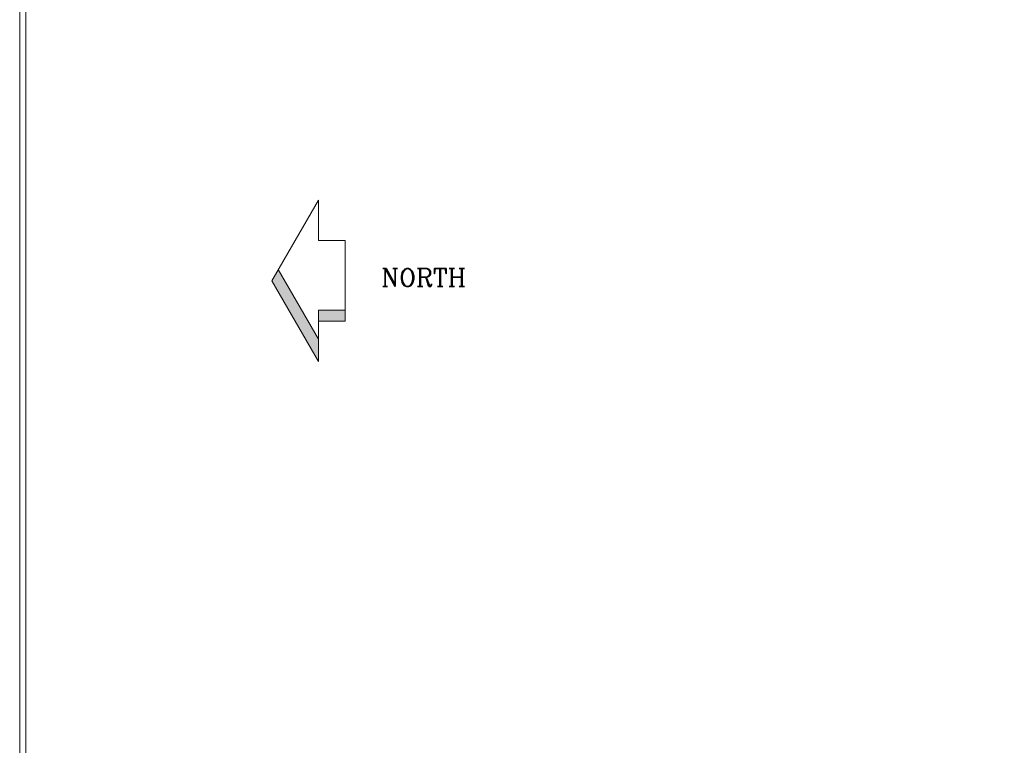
# Model space of a CAD drawing. Header units: inches. Extents: x 0 to 1544102, y 0 to 23144100.
# Tile 134 of 203: x 430965 to 511973, y 180403 to 240069. Entities that reach past the tile are written whole.
import ezdxf
from ezdxf.enums import TextEntityAlignment as Align

# ---------------------------------------------------------------- set-up
doc = ezdxf.new("R2010")
doc.units = ezdxf.units.IN
doc.header["$LTSCALE"] = 1800
doc.header["$MEASUREMENT"] = 0
doc.layers.add('A-DOOR', color=31, linetype='Continuous', lineweight=9)
doc.layers.add('DIM', color=4, linetype='Continuous', lineweight=18)
doc.styles.add('ROMANC', font='ROMANC.SHX')

msp = doc.modelspace()

# ---------------------------------------------------------------- linework, layer by layer
at = {"layer": 'A-DOOR'}
for points in [[(430964.61, 295794.51), (772061.32, 295794.51), (772061.32, 88594.63), (430964.61, 88594.63)], [(431464.61, 295294.51), (771561.32, 295294.51), (771561.32, 89094.63), (431464.61, 89094.63)]]:
    msp.add_lwpolyline(points, close=True, dxfattribs=at)
at = {"layer": 'DIM'}
for p, q in [((455536.78, 225239.84), (451700.56, 218595.31)), ((455536.78, 221917.57), (455536.78, 225239.84)), ((457751.62, 221917.57), (455536.78, 221917.57)), ((457751.62, 215273.04), (457751.62, 221917.57)), ((455536.78, 213796.48), (452233.37, 219518.16)), ((455536.78, 211950.77), (451700.56, 218595.31)), ((455536.78, 216195.89), (455536.78, 211950.77)), ((457751.62, 216195.89), (455536.78, 216195.89)), ((457751.62, 215273.04), (455536.78, 215273.04))]:
    msp.add_line(p, q, dxfattribs=at)
for points in [[(455536.78, 211950.77), (455536.78, 213796.48), (451700.56, 218595.31), (452233.37, 219518.16)], [(455536.78, 215273.04), (455536.78, 216195.89), (457751.62, 215273.04), (457751.62, 216195.89)]]:
    msp.add_solid(points, dxfattribs=at)

# ---------------------------------------------------------------- texts
at = {"layer": 'DIM', "style": 'ROMANC'}
msp.add_text('NORTH', height=1476.563, dxfattribs=at).set_placement((464206.56, 219603.75), align=Align.TOP_CENTER)

doc.saveas('drawing.dxf')
